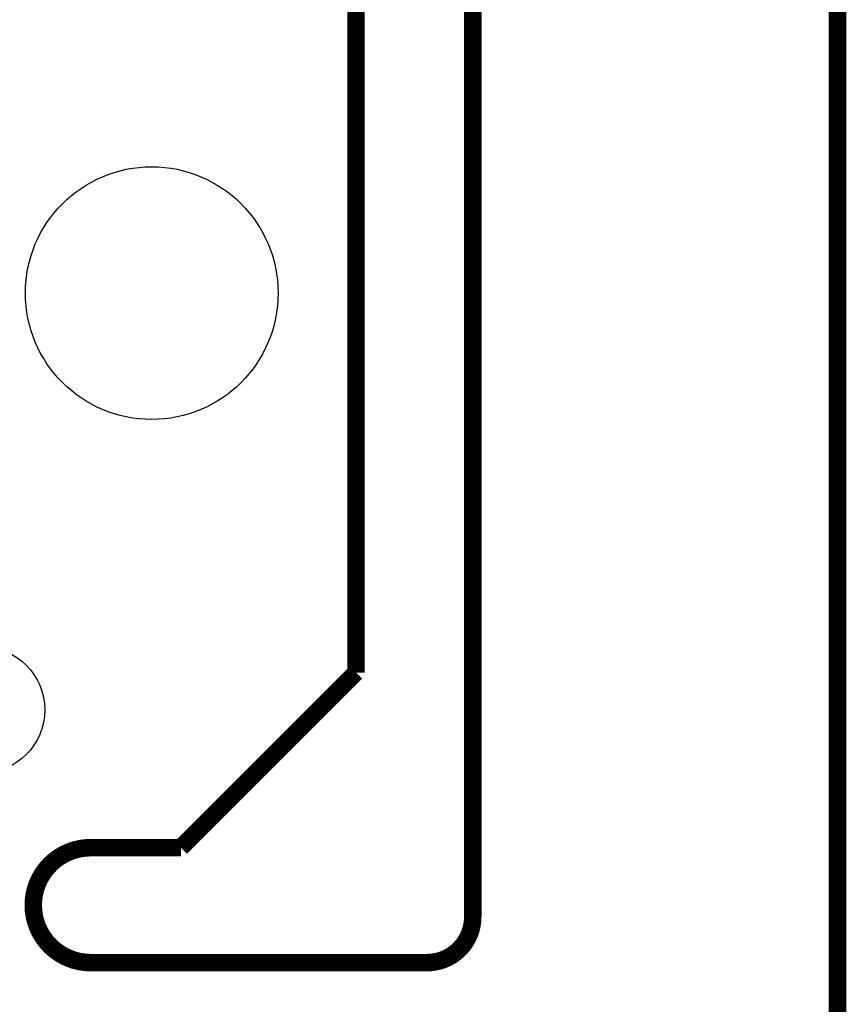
# Model space of a CAD drawing. Extents: x -1.3 to 24.2, y -3.9 to 53.4.
# Tile 28 of 39: x 17 to 24.2, y 24 to 32.6. Entities that reach past the tile are written whole.
import ezdxf

# ---------------------------------------------------------------- set-up
doc = ezdxf.new("R2010")
doc.units = 0
doc.layers.get('0').update_dxf_attribs({"linetype": 'CONTINUOUS'})
doc.layers.add('HVAC_2_CLICK_V101_GKO', color=5, linetype='CONTINUOUS')
doc.layers.add('HVAC_2_CLICK_V101_GTS', color=12, linetype='CONTINUOUS')

# ---------------------------------------------------------------- blocks, each defined once
blk = doc.blocks.new('ROUND_12')
blk.add_circle((0, 0), 1.0998)
blk = doc.blocks.new('ROUND_25')
blk.add_circle((0, 0), 0.5499)

msp = doc.modelspace()

# ---------------------------------------------------------------- linework, layer by layer
at = {"layer": 'HVAC_2_CLICK_V101_GKO', "const_width": 0.1524}
for points in [[(20.955, 24.80056), (20.955, 53.34)], [(19.939, 26.924), (19.939, 52.197)], [(24.13, -1.27), (24.13, 51.054)], [(18.415, 25.4), (19.939, 26.924)], [(17.63014, 25.4), (18.415, 25.4)], [(17.63014, 24.39924), (20.55622, 24.39924)]]:
    msp.add_lwpolyline(points, dxfattribs=at)
for points in [[(17.63014, 25.4, 1), (17.63014, 24.39924)], [(20.55622, 24.39924, 0.4160804), (20.955, 24.80056)]]:
    msp.add_lwpolyline(points, format="xyb", dxfattribs=at)

# ---------------------------------------------------------------- block references
at = {"layer": 'HVAC_2_CLICK_V101_GTS'}
for name, p in [('ROUND_12', (18.161, 30.226)), ('ROUND_25', (16.68018, 26.59888))]:
    msp.add_blockref(name, p, dxfattribs=at)

doc.saveas('drawing.dxf')
